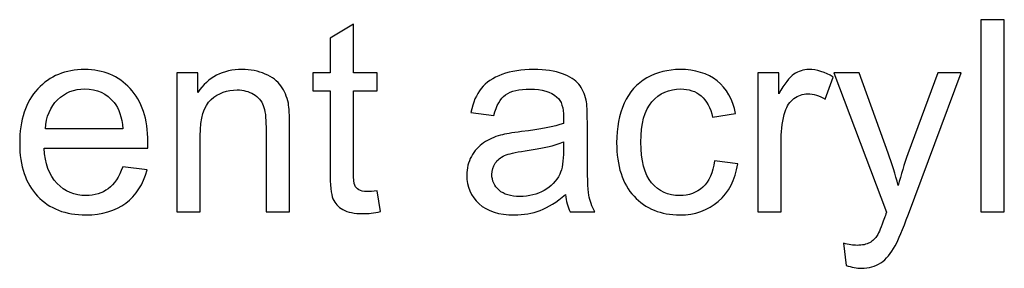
# Model space of a CAD drawing. Header units: inches. Extents: x -3.1 to 14.9, y -9.8 to 5.5.
# Tile 52 of 56: x 12.56 to 13.172, y 3.311 to 3.465. Entities that reach past the tile are written whole.
import ezdxf

# ---------------------------------------------------------------- set-up
doc = ezdxf.new("R2010")
doc.units = ezdxf.units.IN
doc.header["$MEASUREMENT"] = 0
doc.layers.add('Layer 1', color=7, linetype='Continuous')

msp = doc.modelspace()

# ---------------------------------------------------------------- linework, layer by layer
at = {"layer": 'Layer 1', "color": 250}
for points, knots in [([(13.15701, 3.3459), (13.15701, 3.3459), (13.15701, 3.4652), (13.15701, 3.4652), (13.15701, 3.4652), (13.15701, 3.4652), (13.17165, 3.4652), (13.17165, 3.4652), (13.17165, 3.4652), (13.17165, 3.4652), (13.17165, 3.3459), (13.17165, 3.3459), (13.17165, 3.3459), (13.17165, 3.3459), (13.15701, 3.3459), (13.15701, 3.3459)], [0, 0, 0, 0, 0.2, 0.2, 0.2, 0.2, 0.4, 0.4, 0.4, 0.4, 0.6, 0.6, 0.6, 0.6, 1, 1, 1, 1]), ([(12.78184, 3.35901), (12.78184, 3.35901), (12.78395, 3.34606), (12.78395, 3.34606), (12.78395, 3.34606), (12.77984, 3.3452), (12.77615, 3.34476), (12.7729, 3.34476), (12.7729, 3.34476), (12.76756, 3.34476), (12.76345, 3.34559), (12.76051, 3.34729), (12.76051, 3.34729), (12.75759, 3.34895), (12.75554, 3.35118), (12.75434, 3.35393), (12.75434, 3.35393), (12.75315, 3.35665), (12.75254, 3.36243), (12.75254, 3.3712), (12.75254, 3.3712), (12.75254, 3.3712), (12.75254, 3.42093), (12.75254, 3.42093), (12.75254, 3.42093), (12.75254, 3.42093), (12.74179, 3.42093), (12.74179, 3.42093), (12.74179, 3.42093), (12.74179, 3.42093), (12.74179, 3.43231), (12.74179, 3.43231), (12.74179, 3.43231), (12.74179, 3.43231), (12.75254, 3.43231), (12.75254, 3.43231), (12.75254, 3.43231), (12.75254, 3.43231), (12.75254, 3.45373), (12.75254, 3.45373), (12.75254, 3.45373), (12.75254, 3.45373), (12.76712, 3.46251), (12.76712, 3.46251), (12.76712, 3.46251), (12.76712, 3.46251), (12.76712, 3.43231), (12.76712, 3.43231), (12.76712, 3.43231), (12.76712, 3.43231), (12.78184, 3.43231), (12.78184, 3.43231), (12.78184, 3.43231), (12.78184, 3.43231), (12.78184, 3.42093), (12.78184, 3.42093), (12.78184, 3.42093), (12.78184, 3.42093), (12.76712, 3.42093), (12.76712, 3.42093), (12.76712, 3.42093), (12.76712, 3.42093), (12.76712, 3.3704), (12.76712, 3.3704), (12.76712, 3.3704), (12.76712, 3.3662), (12.76737, 3.36354), (12.76787, 3.36234), (12.76787, 3.36234), (12.7684, 3.36115), (12.76923, 3.3602), (12.7704, 3.35948), (12.7704, 3.35948), (12.77156, 3.35879), (12.77323, 3.35843), (12.7754, 3.35843), (12.7754, 3.35843), (12.77704, 3.35843), (12.77918, 3.35862), (12.78184, 3.35901)], [0, 0, 0, 0, 0.047619, 0.047619, 0.047619, 0.047619, 0.095238, 0.095238, 0.095238, 0.095238, 0.142857, 0.142857, 0.142857, 0.142857, 0.190476, 0.190476, 0.190476, 0.190476, 0.238095, 0.238095, 0.238095, 0.238095, 0.285714, 0.285714, 0.285714, 0.285714, 0.333333, 0.333333, 0.333333, 0.333333, 0.380952, 0.380952, 0.380952, 0.380952, 0.428571, 0.428571, 0.428571, 0.428571, 0.47619, 0.47619, 0.47619, 0.47619, 0.52381, 0.52381, 0.52381, 0.52381, 0.571429, 0.571429, 0.571429, 0.571429, 0.619048, 0.619048, 0.619048, 0.619048, 0.666667, 0.666667, 0.666667, 0.666667, 0.714286, 0.714286, 0.714286, 0.714286, 0.761905, 0.761905, 0.761905, 0.761905, 0.809524, 0.809524, 0.809524, 0.809524, 0.857143, 0.857143, 0.857143, 0.857143, 0.904762, 0.904762, 0.904762, 0.904762, 1, 1, 1, 1]), ([(12.62362, 3.37373), (12.62362, 3.37373), (12.63876, 3.37187), (12.63876, 3.37187), (12.63876, 3.37187), (12.63637, 3.36301), (12.63196, 3.35615), (12.62551, 3.35126), (12.62551, 3.35126), (12.61904, 3.3464), (12.61079, 3.34395), (12.60076, 3.34395), (12.60076, 3.34395), (12.58812, 3.34395), (12.57809, 3.34784), (12.5707, 3.35562), (12.5707, 3.35562), (12.56329, 3.3634), (12.55959, 3.37431), (12.55959, 3.38837), (12.55959, 3.38837), (12.55959, 3.40293), (12.56335, 3.4142), (12.57082, 3.42223), (12.57082, 3.42223), (12.57832, 3.43026), (12.58801, 3.43429), (12.59996, 3.43429), (12.59996, 3.43429), (12.61151, 3.43429), (12.62096, 3.43034), (12.62826, 3.42248), (12.62826, 3.42248), (12.63559, 3.41462), (12.63926, 3.40354), (12.63926, 3.38929), (12.63926, 3.38929), (12.63926, 3.3884), (12.63923, 3.38709), (12.63918, 3.38537), (12.63918, 3.38537), (12.63918, 3.38537), (12.57473, 3.38537), (12.57473, 3.38537), (12.57473, 3.38537), (12.57526, 3.37587), (12.57796, 3.36859), (12.58279, 3.36356), (12.58279, 3.36356), (12.58762, 3.35851), (12.59362, 3.35598), (12.60085, 3.35598), (12.60085, 3.35598), (12.6062, 3.35598), (12.61079, 3.3574), (12.61459, 3.36023), (12.61459, 3.36023), (12.6184, 3.36304), (12.6214, 3.36754), (12.62362, 3.37373)], [0, 0, 0, 0, 0.0625, 0.0625, 0.0625, 0.0625, 0.125, 0.125, 0.125, 0.125, 0.1875, 0.1875, 0.1875, 0.1875, 0.25, 0.25, 0.25, 0.25, 0.3125, 0.3125, 0.3125, 0.3125, 0.375, 0.375, 0.375, 0.375, 0.4375, 0.4375, 0.4375, 0.4375, 0.5, 0.5, 0.5, 0.5, 0.5625, 0.5625, 0.5625, 0.5625, 0.625, 0.625, 0.625, 0.625, 0.6875, 0.6875, 0.6875, 0.6875, 0.75, 0.75, 0.75, 0.75, 0.8125, 0.8125, 0.8125, 0.8125, 0.875, 0.875, 0.875, 0.875, 1, 1, 1, 1]), ([(12.65718, 3.3459), (12.65718, 3.3459), (12.65718, 3.43231), (12.65718, 3.43231), (12.65718, 3.43231), (12.65718, 3.43231), (12.67034, 3.43231), (12.67034, 3.43231), (12.67034, 3.43231), (12.67034, 3.43231), (12.67034, 3.42004), (12.67034, 3.42004), (12.67034, 3.42004), (12.6767, 3.42954), (12.68587, 3.43429), (12.69784, 3.43429), (12.69784, 3.43429), (12.70307, 3.43429), (12.70784, 3.43334), (12.7122, 3.43148), (12.7122, 3.43148), (12.71659, 3.42959), (12.71984, 3.42715), (12.72201, 3.42409), (12.72201, 3.42409), (12.7242, 3.42106), (12.7257, 3.41745), (12.72659, 3.41329), (12.72659, 3.41329), (12.72712, 3.41056), (12.7274, 3.40581), (12.7274, 3.39904), (12.7274, 3.39904), (12.7274, 3.39904), (12.7274, 3.3459), (12.7274, 3.3459), (12.7274, 3.3459), (12.7274, 3.3459), (12.71273, 3.3459), (12.71273, 3.3459), (12.71273, 3.3459), (12.71273, 3.3459), (12.71273, 3.39848), (12.71273, 3.39848), (12.71273, 3.39848), (12.71273, 3.40443), (12.71218, 3.4089), (12.71104, 3.41187), (12.71104, 3.41187), (12.7099, 3.41481), (12.70787, 3.41717), (12.70498, 3.41893), (12.70498, 3.41893), (12.70207, 3.4207), (12.69868, 3.42159), (12.69476, 3.42159), (12.69476, 3.42159), (12.68851, 3.42159), (12.68315, 3.41959), (12.67859, 3.41565), (12.67859, 3.41565), (12.67407, 3.41167), (12.67181, 3.40417), (12.67181, 3.39309), (12.67181, 3.39309), (12.67181, 3.39309), (12.67181, 3.3459), (12.67181, 3.3459), (12.67181, 3.3459), (12.67181, 3.3459), (12.65718, 3.3459), (12.65718, 3.3459)], [0, 0, 0, 0, 0.052632, 0.052632, 0.052632, 0.052632, 0.105263, 0.105263, 0.105263, 0.105263, 0.157895, 0.157895, 0.157895, 0.157895, 0.210526, 0.210526, 0.210526, 0.210526, 0.263158, 0.263158, 0.263158, 0.263158, 0.315789, 0.315789, 0.315789, 0.315789, 0.368421, 0.368421, 0.368421, 0.368421, 0.421053, 0.421053, 0.421053, 0.421053, 0.473684, 0.473684, 0.473684, 0.473684, 0.526316, 0.526316, 0.526316, 0.526316, 0.578947, 0.578947, 0.578947, 0.578947, 0.631579, 0.631579, 0.631579, 0.631579, 0.684211, 0.684211, 0.684211, 0.684211, 0.736842, 0.736842, 0.736842, 0.736842, 0.789474, 0.789474, 0.789474, 0.789474, 0.842105, 0.842105, 0.842105, 0.842105, 0.894737, 0.894737, 0.894737, 0.894737, 1, 1, 1, 1]), ([(12.89887, 3.35656), (12.89343, 3.35195), (12.8882, 3.3487), (12.8832, 3.34679), (12.8832, 3.34679), (12.87818, 3.3449), (12.87279, 3.34395), (12.86704, 3.34395), (12.86704, 3.34395), (12.85754, 3.34395), (12.85026, 3.34626), (12.84515, 3.3509), (12.84515, 3.3509), (12.84007, 3.35554), (12.83751, 3.36148), (12.83751, 3.36868), (12.83751, 3.36868), (12.83751, 3.37293), (12.83846, 3.37679), (12.8404, 3.38029), (12.8404, 3.38029), (12.84232, 3.38379), (12.84485, 3.38659), (12.84796, 3.3887), (12.84796, 3.3887), (12.85109, 3.39081), (12.85459, 3.39243), (12.85851, 3.39351), (12.85851, 3.39351), (12.86137, 3.39426), (12.8657, 3.39501), (12.87151, 3.3957), (12.87151, 3.3957), (12.88335, 3.39712), (12.89207, 3.39879), (12.89765, 3.40076), (12.89765, 3.40076), (12.8977, 3.40276), (12.89773, 3.40404), (12.89773, 3.40456), (12.89773, 3.40456), (12.89773, 3.41054), (12.89635, 3.41476), (12.89357, 3.41717), (12.89357, 3.41717), (12.88985, 3.42051), (12.88426, 3.42215), (12.8769, 3.42215), (12.8769, 3.42215), (12.87001, 3.42215), (12.86493, 3.42095), (12.86162, 3.41854), (12.86162, 3.41854), (12.85835, 3.41612), (12.85593, 3.41184), (12.85435, 3.4057), (12.85435, 3.4057), (12.85435, 3.4057), (12.84004, 3.40767), (12.84004, 3.40767), (12.84004, 3.40767), (12.84135, 3.41379), (12.84348, 3.41876), (12.84646, 3.42251), (12.84646, 3.42251), (12.84943, 3.42629), (12.85376, 3.4292), (12.8594, 3.43123), (12.8594, 3.43123), (12.86504, 3.43326), (12.87157, 3.43429), (12.87901, 3.43429), (12.87901, 3.43429), (12.8864, 3.43429), (12.89237, 3.4334), (12.89698, 3.43167), (12.89698, 3.43167), (12.90159, 3.42993), (12.90498, 3.42776), (12.90718, 3.42512), (12.90718, 3.42512), (12.90935, 3.42248), (12.91085, 3.41917), (12.91173, 3.41515), (12.91173, 3.41515), (12.9122, 3.41265), (12.91246, 3.40815), (12.91246, 3.40165), (12.91246, 3.40165), (12.91246, 3.40165), (12.91246, 3.38212), (12.91246, 3.38212), (12.91246, 3.38212), (12.91246, 3.36848), (12.91276, 3.35987), (12.9134, 3.35629), (12.9134, 3.35629), (12.91401, 3.35268), (12.91526, 3.3492), (12.91709, 3.3459), (12.91709, 3.3459), (12.91709, 3.3459), (12.90179, 3.3459), (12.90179, 3.3459), (12.90179, 3.3459), (12.90029, 3.34893), (12.89929, 3.35248), (12.89887, 3.35656)], [0, 0, 0, 0, 0.035714, 0.035714, 0.035714, 0.035714, 0.071429, 0.071429, 0.071429, 0.071429, 0.107143, 0.107143, 0.107143, 0.107143, 0.142857, 0.142857, 0.142857, 0.142857, 0.178571, 0.178571, 0.178571, 0.178571, 0.214286, 0.214286, 0.214286, 0.214286, 0.25, 0.25, 0.25, 0.25, 0.285714, 0.285714, 0.285714, 0.285714, 0.321429, 0.321429, 0.321429, 0.321429, 0.357143, 0.357143, 0.357143, 0.357143, 0.392857, 0.392857, 0.392857, 0.392857, 0.428571, 0.428571, 0.428571, 0.428571, 0.464286, 0.464286, 0.464286, 0.464286, 0.5, 0.5, 0.5, 0.5, 0.535714, 0.535714, 0.535714, 0.535714, 0.571429, 0.571429, 0.571429, 0.571429, 0.607143, 0.607143, 0.607143, 0.607143, 0.642857, 0.642857, 0.642857, 0.642857, 0.678571, 0.678571, 0.678571, 0.678571, 0.714286, 0.714286, 0.714286, 0.714286, 0.75, 0.75, 0.75, 0.75, 0.785714, 0.785714, 0.785714, 0.785714, 0.821429, 0.821429, 0.821429, 0.821429, 0.857143, 0.857143, 0.857143, 0.857143, 0.892857, 0.892857, 0.892857, 0.892857, 0.928571, 0.928571, 0.928571, 0.928571, 1, 1, 1, 1]), ([(12.99157, 3.37756), (12.99157, 3.37756), (13.00595, 3.37567), (13.00595, 3.37567), (13.00595, 3.37567), (13.0044, 3.36576), (13.00037, 3.35798), (12.99387, 3.35237), (12.99387, 3.35237), (12.9874, 3.34676), (12.97943, 3.34395), (12.96998, 3.34395), (12.96998, 3.34395), (12.95818, 3.34395), (12.94865, 3.34781), (12.94148, 3.35554), (12.94148, 3.35554), (12.93429, 3.36326), (12.93068, 3.37434), (12.93068, 3.38879), (12.93068, 3.38879), (12.93068, 3.39812), (12.93223, 3.40629), (12.93531, 3.41329), (12.93531, 3.41329), (12.93843, 3.42029), (12.94312, 3.42554), (12.94946, 3.42904), (12.94946, 3.42904), (12.95576, 3.43254), (12.96265, 3.43429), (12.97007, 3.43429), (12.97007, 3.43429), (12.97945, 3.43429), (12.98715, 3.4319), (12.99309, 3.42715), (12.99309, 3.42715), (12.99907, 3.4224), (13.0029, 3.41567), (13.00459, 3.40693), (13.00459, 3.40693), (13.00459, 3.40693), (12.99034, 3.40473), (12.99034, 3.40473), (12.99034, 3.40473), (12.98898, 3.41054), (12.98659, 3.4149), (12.98315, 3.41784), (12.98315, 3.41784), (12.9797, 3.42076), (12.97554, 3.42223), (12.97065, 3.42223), (12.97065, 3.42223), (12.96326, 3.42223), (12.95726, 3.41959), (12.95265, 3.41429), (12.95265, 3.41429), (12.94804, 3.40901), (12.94573, 3.40065), (12.94573, 3.3892), (12.94573, 3.3892), (12.94573, 3.37759), (12.94796, 3.36915), (12.95243, 3.36387), (12.95243, 3.36387), (12.95687, 3.35862), (12.96268, 3.35598), (12.96984, 3.35598), (12.96984, 3.35598), (12.97559, 3.35598), (12.98037, 3.35776), (12.98423, 3.36129), (12.98423, 3.36129), (12.98809, 3.36481), (12.99054, 3.37023), (12.99157, 3.37756)], [0, 0, 0, 0, 0.05, 0.05, 0.05, 0.05, 0.1, 0.1, 0.1, 0.1, 0.15, 0.15, 0.15, 0.15, 0.2, 0.2, 0.2, 0.2, 0.25, 0.25, 0.25, 0.25, 0.3, 0.3, 0.3, 0.3, 0.35, 0.35, 0.35, 0.35, 0.4, 0.4, 0.4, 0.4, 0.45, 0.45, 0.45, 0.45, 0.5, 0.5, 0.5, 0.5, 0.55, 0.55, 0.55, 0.55, 0.6, 0.6, 0.6, 0.6, 0.65, 0.65, 0.65, 0.65, 0.7, 0.7, 0.7, 0.7, 0.75, 0.75, 0.75, 0.75, 0.8, 0.8, 0.8, 0.8, 0.85, 0.85, 0.85, 0.85, 0.9, 0.9, 0.9, 0.9, 1, 1, 1, 1]), ([(13.01835, 3.3459), (13.01835, 3.3459), (13.01835, 3.43231), (13.01835, 3.43231), (13.01835, 3.43231), (13.01835, 3.43231), (13.03151, 3.43231), (13.03151, 3.43231), (13.03151, 3.43231), (13.03151, 3.43231), (13.03151, 3.41923), (13.03151, 3.41923), (13.03151, 3.41923), (13.03487, 3.42534), (13.03798, 3.4294), (13.04085, 3.43134), (13.04085, 3.43134), (13.04368, 3.43329), (13.04682, 3.43429), (13.05023, 3.43429), (13.05023, 3.43429), (13.05518, 3.43429), (13.06018, 3.4327), (13.06529, 3.42956), (13.06529, 3.42956), (13.06529, 3.42956), (13.06023, 3.41595), (13.06023, 3.41595), (13.06023, 3.41595), (13.05668, 3.41809), (13.05309, 3.41915), (13.04951, 3.41915), (13.04951, 3.41915), (13.04629, 3.41915), (13.04343, 3.41817), (13.04087, 3.41626), (13.04087, 3.41626), (13.03832, 3.41431), (13.03651, 3.41165), (13.03543, 3.40823), (13.03543, 3.40823), (13.03379, 3.40304), (13.03298, 3.39734), (13.03298, 3.39115), (13.03298, 3.39115), (13.03298, 3.39115), (13.03298, 3.3459), (13.03298, 3.3459), (13.03298, 3.3459), (13.03298, 3.3459), (13.01835, 3.3459), (13.01835, 3.3459)], [0, 0, 0, 0, 0.071429, 0.071429, 0.071429, 0.071429, 0.142857, 0.142857, 0.142857, 0.142857, 0.214286, 0.214286, 0.214286, 0.214286, 0.285714, 0.285714, 0.285714, 0.285714, 0.357143, 0.357143, 0.357143, 0.357143, 0.428571, 0.428571, 0.428571, 0.428571, 0.5, 0.5, 0.5, 0.5, 0.571429, 0.571429, 0.571429, 0.571429, 0.642857, 0.642857, 0.642857, 0.642857, 0.714286, 0.714286, 0.714286, 0.714286, 0.785714, 0.785714, 0.785714, 0.785714, 0.857143, 0.857143, 0.857143, 0.857143, 1, 1, 1, 1]), ([(13.07335, 3.31262), (13.07335, 3.31262), (13.0717, 3.32637), (13.0717, 3.32637), (13.0717, 3.32637), (13.07493, 3.32551), (13.0777, 3.32506), (13.08009, 3.32506), (13.08009, 3.32506), (13.08335, 3.32506), (13.08596, 3.32562), (13.0879, 3.3267), (13.0879, 3.3267), (13.08987, 3.32779), (13.09146, 3.32929), (13.0927, 3.33126), (13.0927, 3.33126), (13.09365, 3.3327), (13.09512, 3.33634), (13.09718, 3.34215), (13.09718, 3.34215), (13.09746, 3.34298), (13.0979, 3.34415), (13.09848, 3.34573), (13.09848, 3.34573), (13.09848, 3.34573), (13.0657, 3.43231), (13.0657, 3.43231), (13.0657, 3.43231), (13.0657, 3.43231), (13.08148, 3.43231), (13.08148, 3.43231), (13.08148, 3.43231), (13.08148, 3.43231), (13.09948, 3.38229), (13.09948, 3.38229), (13.09948, 3.38229), (13.10179, 3.37593), (13.1039, 3.36926), (13.10573, 3.36226), (13.10573, 3.36226), (13.10743, 3.36898), (13.10943, 3.37554), (13.11176, 3.38195), (13.11176, 3.38195), (13.11176, 3.38195), (13.13023, 3.43231), (13.13023, 3.43231), (13.13023, 3.43231), (13.13023, 3.43231), (13.14487, 3.43231), (13.14487, 3.43231), (13.14487, 3.43231), (13.14487, 3.43231), (13.11201, 3.34443), (13.11201, 3.34443), (13.11201, 3.34443), (13.10848, 3.33493), (13.10573, 3.3284), (13.10379, 3.32481), (13.10379, 3.32481), (13.10118, 3.31998), (13.0982, 3.31645), (13.09485, 3.3142), (13.09485, 3.3142), (13.09146, 3.31195), (13.08746, 3.31081), (13.08279, 3.31081), (13.08279, 3.31081), (13.07996, 3.31081), (13.07682, 3.31143), (13.07335, 3.31262)], [0, 0, 0, 0, 0.052632, 0.052632, 0.052632, 0.052632, 0.105263, 0.105263, 0.105263, 0.105263, 0.157895, 0.157895, 0.157895, 0.157895, 0.210526, 0.210526, 0.210526, 0.210526, 0.263158, 0.263158, 0.263158, 0.263158, 0.315789, 0.315789, 0.315789, 0.315789, 0.368421, 0.368421, 0.368421, 0.368421, 0.421053, 0.421053, 0.421053, 0.421053, 0.473684, 0.473684, 0.473684, 0.473684, 0.526316, 0.526316, 0.526316, 0.526316, 0.578947, 0.578947, 0.578947, 0.578947, 0.631579, 0.631579, 0.631579, 0.631579, 0.684211, 0.684211, 0.684211, 0.684211, 0.736842, 0.736842, 0.736842, 0.736842, 0.789474, 0.789474, 0.789474, 0.789474, 0.842105, 0.842105, 0.842105, 0.842105, 0.894737, 0.894737, 0.894737, 0.894737, 1, 1, 1, 1]), ([(12.57554, 3.39743), (12.57554, 3.39743), (12.62379, 3.39743), (12.62379, 3.39743), (12.62379, 3.39743), (12.62315, 3.40467), (12.62129, 3.41015), (12.61826, 3.41376), (12.61826, 3.41376), (12.61359, 3.4194), (12.60754, 3.42223), (12.60012, 3.42223), (12.60012, 3.42223), (12.5934, 3.42223), (12.58773, 3.41998), (12.58315, 3.41548), (12.58315, 3.41548), (12.57857, 3.41098), (12.57604, 3.40495), (12.57554, 3.39743)], [0, 0, 0, 0, 0.166667, 0.166667, 0.166667, 0.166667, 0.333333, 0.333333, 0.333333, 0.333333, 0.5, 0.5, 0.5, 0.5, 0.666667, 0.666667, 0.666667, 0.666667, 1, 1, 1, 1]), ([(12.89765, 3.38929), (12.89232, 3.38709), (12.88435, 3.38526), (12.87373, 3.38373), (12.87373, 3.38373), (12.8677, 3.38287), (12.86343, 3.3819), (12.86096, 3.38081), (12.86096, 3.38081), (12.85846, 3.37973), (12.85651, 3.37815), (12.85518, 3.37604), (12.85518, 3.37604), (12.85382, 3.37395), (12.85312, 3.37165), (12.85312, 3.36909), (12.85312, 3.36909), (12.85312, 3.36518), (12.85462, 3.36193), (12.85757, 3.35931), (12.85757, 3.35931), (12.86051, 3.35673), (12.86485, 3.35543), (12.87054, 3.35543), (12.87054, 3.35543), (12.87618, 3.35543), (12.8812, 3.35665), (12.88559, 3.35912), (12.88559, 3.35912), (12.88998, 3.36159), (12.89323, 3.36498), (12.89529, 3.36926), (12.89529, 3.36926), (12.89687, 3.37256), (12.89765, 3.37745), (12.89765, 3.3839), (12.89765, 3.3839), (12.89765, 3.3839), (12.89765, 3.38929), (12.89765, 3.38929)], [0, 0, 0, 0, 0.090909, 0.090909, 0.090909, 0.090909, 0.181818, 0.181818, 0.181818, 0.181818, 0.272727, 0.272727, 0.272727, 0.272727, 0.363636, 0.363636, 0.363636, 0.363636, 0.454545, 0.454545, 0.454545, 0.454545, 0.545455, 0.545455, 0.545455, 0.545455, 0.636364, 0.636364, 0.636364, 0.636364, 0.727273, 0.727273, 0.727273, 0.727273, 0.818182, 0.818182, 0.818182, 0.818182, 1, 1, 1, 1])]:
    msp.add_open_spline(points, degree=3, knots=knots, dxfattribs=at)

doc.saveas('drawing.dxf')
